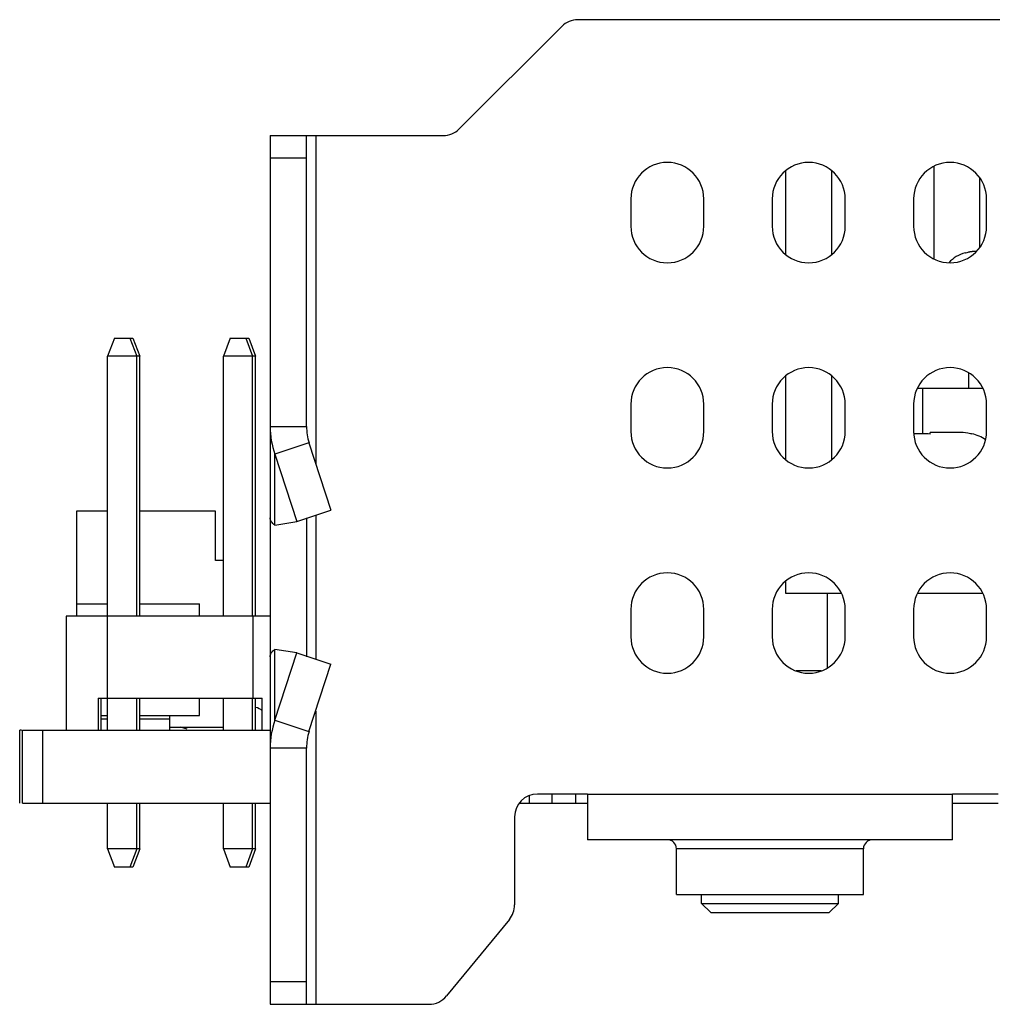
# Model space of a CAD drawing. Header units: millimetres. Extents: x 104 to 359, y 60 to 267.
# Tile 13 of 19: x 162 to 176, y 252 to 267. Entities that reach past the tile are written whole.
import ezdxf

# ---------------------------------------------------------------- set-up
doc = ezdxf.new("R2010")
doc.units = ezdxf.units.MM
doc.header["$LTSCALE"] = 23.1
doc.layers.add('20_ALL_FEATURES', color=7, linetype='CONTINUOUS')

msp = doc.modelspace()

# ---------------------------------------------------------------- linework, layer by layer
at = {"layer": '20_ALL_FEATURES', "color": 0}
for p, q in [((168.5948, 264.96), (170.0929, 266.458)), ((238.6524, 266.5557), (170.3286, 266.5557)), ((165.8305, 264.8623), (165.8305, 252.1623)), ((165.8305, 264.8623), (168.3591, 264.8623)), ((166.3638, 260.609), (166.3638, 264.8623)), ((166.4972, 264.8623), (166.4972, 260.0693)), ((166.3638, 264.529), (165.8305, 264.529)), ((175.5321, 264.4117), (175.5321, 263.0597)), ((173.3704, 263.1203), (173.3704, 264.3508)), ((174.0371, 264.351), (174.0371, 263.1205)), ((176.1987, 264.2518), (176.1987, 263.2196)), ((171.1037, 263.9357), (171.1037, 263.5357)), ((172.1704, 263.5357), (172.1704, 263.9357)), ((173.1704, 263.9357), (173.1704, 263.5357)), ((174.2371, 263.5357), (174.2371, 263.9357)), ((175.2371, 263.9357), (175.2371, 263.5357)), ((176.3037, 263.5357), (176.3037, 263.9357)), ((175.9909, 263.1486), (175.9953, 263.1441)), ((163.5555, 261.9023), (163.4555, 261.6357)), ((163.5555, 261.9023), (163.8245, 261.9023)), ((163.7822, 261.9023), (163.8822, 261.6357)), ((163.8245, 261.9023), (163.9245, 261.6357)), ((165.2488, 261.9023), (165.1488, 261.6357)), ((165.2488, 261.9023), (165.5178, 261.9023)), ((165.4755, 261.9023), (165.5755, 261.6357)), ((165.5178, 261.9023), (165.6178, 261.6357)), ((163.4555, 257.8357), (163.4555, 261.6357)), ((163.9245, 261.6357), (163.4555, 261.6357)), ((163.8822, 257.8357), (163.8822, 261.6357)), ((163.9245, 257.8357), (163.9245, 261.6357)), ((165.1488, 257.8357), (165.1488, 261.6357)), ((165.6178, 261.6357), (165.1488, 261.6357)), ((165.5755, 257.8357), (165.5755, 261.6357)), ((165.6178, 257.8357), (165.6178, 261.6357)), ((176.0371, 261.3974), (176.0371, 261.169)), ((173.3704, 260.1203), (173.3704, 261.3508)), ((174.0371, 261.351), (174.0371, 260.1205)), ((175.2915, 261.169), (176.2494, 261.169)), ((175.3704, 260.5016), (175.3704, 261.169)), ((171.1037, 260.9357), (171.1037, 260.5357)), ((172.1704, 260.5357), (172.1704, 260.9357)), ((173.1704, 260.9357), (173.1704, 260.5357)), ((174.2371, 260.5357), (174.2371, 260.9357)), ((175.2371, 260.9357), (175.2371, 260.5357)), ((176.3037, 260.5357), (176.3037, 260.9357)), ((165.8305, 260.609), (166.3638, 260.609)), ((175.4768, 260.4984), (175.4768, 260.5223)), ((175.9039, 260.5223), (175.4768, 260.5223)), ((176.0862, 260.4984), (176.0899, 260.5021)), ((166.3992, 260.3691), (165.9013, 260.2036)), ((166.3992, 260.3691), (166.7207, 259.3849)), ((165.9013, 259.1678), (165.9013, 260.2036)), ((165.9013, 260.2036), (166.2228, 259.2194)), ((162.9996, 259.369), (162.9996, 257.8357)), ((163.4555, 259.369), (162.9996, 259.369)), ((165.0329, 259.369), (163.9245, 259.369)), ((165.0329, 258.649), (165.0329, 259.369)), ((166.2228, 259.2194), (166.7207, 259.3849)), ((166.3638, 259.2757), (166.3638, 257.2423)), ((166.4972, 259.3106), (166.4972, 257.2074)), ((165.9013, 259.1678), (166.2228, 259.2194)), ((165.1488, 258.649), (165.0329, 258.649)), ((173.3704, 258.169), (173.3704, 258.3508)), ((174.1828, 258.169), (173.3704, 258.169)), ((173.9768, 257.0782), (173.9768, 258.169)), ((176.2494, 258.169), (175.2915, 258.169)), ((162.9996, 258.0157), (163.4555, 258.0157)), ((163.9245, 258.0157), (164.7996, 258.0157)), ((164.7996, 257.8357), (164.7996, 258.0157)), ((171.1037, 257.9357), (171.1037, 257.5357)), ((172.1704, 257.5357), (172.1704, 257.9357)), ((173.1704, 257.9357), (173.1704, 257.5357)), ((174.2371, 257.5357), (174.2371, 257.9357)), ((175.2371, 257.9357), (175.2371, 257.5357)), ((176.3037, 257.5357), (176.3037, 257.9357)), ((162.8488, 257.8357), (162.8488, 256.169)), ((165.8305, 257.8357), (162.8488, 257.8357)), ((163.4488, 257.8357), (163.4488, 256.6357)), ((165.5822, 256.6357), (165.5822, 257.8357)), ((165.9013, 256.3144), (165.9013, 257.3502)), ((166.2228, 257.2986), (165.9013, 257.3502)), ((165.9013, 256.3144), (166.2228, 257.2986)), ((166.2228, 257.2986), (166.7207, 257.1331)), ((166.3992, 256.1489), (166.7207, 257.1331)), ((173.8862, 257.0357), (173.5214, 257.0357)), ((163.3155, 256.6357), (163.3155, 256.169)), ((163.3155, 256.6357), (165.7155, 256.6357)), ((163.3578, 256.6357), (163.3578, 256.169)), ((163.4555, 256.169), (163.4555, 256.6357)), ((163.8822, 256.169), (163.8822, 256.6357)), ((163.9245, 256.169), (163.9245, 256.6357)), ((164.7996, 256.3823), (164.7996, 256.6357)), ((165.1488, 256.169), (165.1488, 256.6357)), ((165.5755, 256.169), (165.5755, 256.6357)), ((165.6178, 256.169), (165.6178, 256.6357)), ((165.7155, 256.169), (165.7155, 256.6357)), ((163.3578, 256.3823), (163.4555, 256.3823)), ((163.9245, 256.3823), (164.7996, 256.3823)), ((164.3663, 256.169), (164.3663, 256.3823)), ((166.4972, 256.4487), (166.4972, 252.1623)), ((163.3578, 256.3357), (163.4555, 256.3357)), ((163.9245, 256.3357), (164.3663, 256.3357)), ((164.3663, 256.2157), (165.1488, 256.2157)), ((164.6177, 256.1835), (164.5209, 256.2157)), ((165.9013, 256.3144), (166.3992, 256.1489)), ((162.1704, 255.1023), (162.1704, 256.169)), ((162.1988, 256.169), (162.1704, 256.169)), ((162.2134, 255.1023), (162.2134, 256.169)), ((162.2134, 256.169), (165.8305, 256.169)), ((162.5037, 256.169), (162.5037, 255.1023)), ((166.3638, 255.909), (165.8305, 255.909)), ((166.3638, 252.1623), (166.3638, 255.909)), ((169.6157, 255.2123), (169.6157, 255.1023)), ((170.4705, 255.2357), (169.7372, 255.2357)), ((169.9543, 255.1023), (169.9543, 255.2357)), ((170.293, 255.2357), (170.293, 255.1023)), ((170.4705, 255.2357), (170.4705, 254.569)), ((170.4705, 255.2357), (175.8038, 255.2357)), ((175.8038, 254.569), (175.8038, 255.2357)), ((176.4705, 255.2357), (175.8038, 255.2357)), ((162.2134, 255.1023), (165.8305, 255.1023)), ((163.4555, 254.4357), (163.4555, 255.1023)), ((163.8822, 254.4357), (163.8822, 255.1023)), ((163.9245, 254.4357), (163.9245, 255.1023)), ((165.1488, 254.4357), (165.1488, 255.1023)), ((165.5755, 254.4357), (165.5755, 255.1023)), ((165.6178, 254.4357), (165.6178, 255.1023)), ((169.4772, 255.1023), (170.4705, 255.1023)), ((175.8038, 255.1023), (176.4705, 255.1023)), ((169.4038, 254.9023), (169.4038, 253.6149)), ((175.8038, 254.569), (170.4705, 254.569)), ((163.4555, 254.4357), (163.5555, 254.169)), ((163.9245, 254.4357), (163.4555, 254.4357)), ((163.8822, 254.4357), (163.7822, 254.169)), ((163.9245, 254.4357), (163.8245, 254.169)), ((165.1488, 254.4357), (165.2488, 254.169)), ((165.6178, 254.4357), (165.1488, 254.4357)), ((165.5755, 254.4357), (165.4755, 254.169)), ((165.6178, 254.4357), (165.5178, 254.169)), ((171.7705, 253.769), (171.7705, 254.4357)), ((174.5038, 254.4357), (171.7705, 254.4357)), ((174.5038, 253.769), (174.5038, 254.4357)), ((163.8245, 254.169), (163.5555, 254.169)), ((165.5178, 254.169), (165.2488, 254.169)), ((171.7705, 253.769), (174.5038, 253.769)), ((172.1371, 253.6357), (172.1371, 253.769)), ((174.1371, 253.6357), (174.1371, 253.769)), ((172.1371, 253.6357), (172.2704, 253.5023)), ((172.1371, 253.6357), (174.1371, 253.6357)), ((174.1371, 253.6357), (174.0038, 253.5023)), ((172.2704, 253.5023), (174.0038, 253.5023)), ((169.3282, 253.4035), (168.4105, 252.2843)), ((165.8305, 252.4957), (166.3638, 252.4957)), ((165.8305, 252.1623), (168.1528, 252.1623))]:
    msp.add_line(p, q, dxfattribs=at)
for centre, radius, start, end in [((170.3286, 266.2223), 0.3333, 90, 135), ((168.3591, 265.1957), 0.3333, 270, 315), ((171.6371, 263.9357), 0.5333, 0, 180), ((173.7037, 263.9357), 0.5333, 0, 180), ((175.7704, 263.9357), 0.5333, 0, 180), ((171.6371, 263.5357), 0.5333, 180, 360), ((173.7037, 263.5357), 0.5333, 180, 360), ((175.7704, 263.5357), 0.5333, 180, 360), ((176.1371, 262.6357), 0.5333, 105.91308, 136.37258), ((176.1589, 262.6135), 0.5552, 103.29656, 107.1373), ((176.1598, 262.6099), 0.5589, 101.38917, 103.29925), ((176.1602, 262.6082), 0.5607, 100.26584, 101.38918), ((176.1605, 262.6065), 0.5624, 99.4831, 100.26602), ((176.1607, 262.6048), 0.5641, 98.46498, 99.48298), ((176.161, 262.6032), 0.5657, 97.5818, 98.46504), ((176.1612, 262.6017), 0.5673, 96.59778, 97.58175), ((176.1614, 262.6002), 0.5687, 95.68258, 96.59781), ((176.162, 262.5926), 0.5764, 90.56382, 95.67246), ((171.6371, 260.9357), 0.5333, 0, 180), ((173.7037, 260.9357), 0.5333, 0, 180), ((175.7704, 260.9357), 0.5333, 0, 180), ((167.1997, 260.6098), 0.8359, 180.05778, 196.74049), ((171.6371, 260.5357), 0.5333, 180, 360), ((173.7037, 260.5357), 0.5333, 180, 360), ((175.7704, 260.5357), 0.5333, 180, 360), ((175.9039, 259.8057), 0.7166, 88.33399, 89.99976), ((175.9045, 259.8199), 0.7024, 76.65464, 88.35131), ((175.3106, 256.7917), 3.7104, 87.43142, 91.1004), ((175.9072, 259.8337), 0.6884, 74.92461, 76.60666), ((175.9268, 259.8557), 0.6667, 57.03885, 75.83997), ((171.6371, 257.9357), 0.5333, 0, 180), ((173.7037, 257.9357), 0.5333, 0, 180), ((175.7704, 257.9357), 0.5333, 0, 180), ((171.6371, 257.5357), 0.5333, 180, 360), ((173.7037, 257.5357), 0.5333, 180, 360), ((175.7704, 257.5357), 0.5333, 180, 360), ((165.5903, 256.3256), 0.1776, 45.11927, 81.06354), ((167.1997, 255.9082), 0.8359, 163.25951, 179.94222), ((169.7372, 254.9023), 0.3333, 90, 180), ((171.6372, 254.4357), 0.1333, 0, 90), ((174.6372, 254.4357), 0.1333, 90, 180), ((169.0705, 253.6149), 0.3333, 320.64825, 360), ((168.1528, 252.4957), 0.3333, 270, 320.64825)]:
    msp.add_arc(centre, radius, start, end, dxfattribs=at)
for points in [[(165.8305, 260.609), (165.8305, 260.4718), (165.855, 260.3327), (165.9013, 260.2036)], [(165.9013, 256.3144), (165.855, 256.1853), (165.8305, 256.0462), (165.8305, 255.909)]]:
    msp.add_open_spline(points, degree=3, dxfattribs=at)
for points, knots in [([(165.9013, 259.1678), (165.8809, 259.1814), (165.8463, 259.2112), (165.8305, 259.2558), (165.8305, 259.2757)], [0, 0, 0, 0, 0.553051, 1, 1, 1, 1]), ([(165.8305, 257.2423), (165.8305, 257.2622), (165.8463, 257.3068), (165.8809, 257.3366), (165.9013, 257.3502)], [0, 0, 0, 0, 0.446949, 1, 1, 1, 1])]:
    msp.add_open_spline(points, degree=3, knots=knots, dxfattribs=at)

doc.saveas('drawing.dxf')
